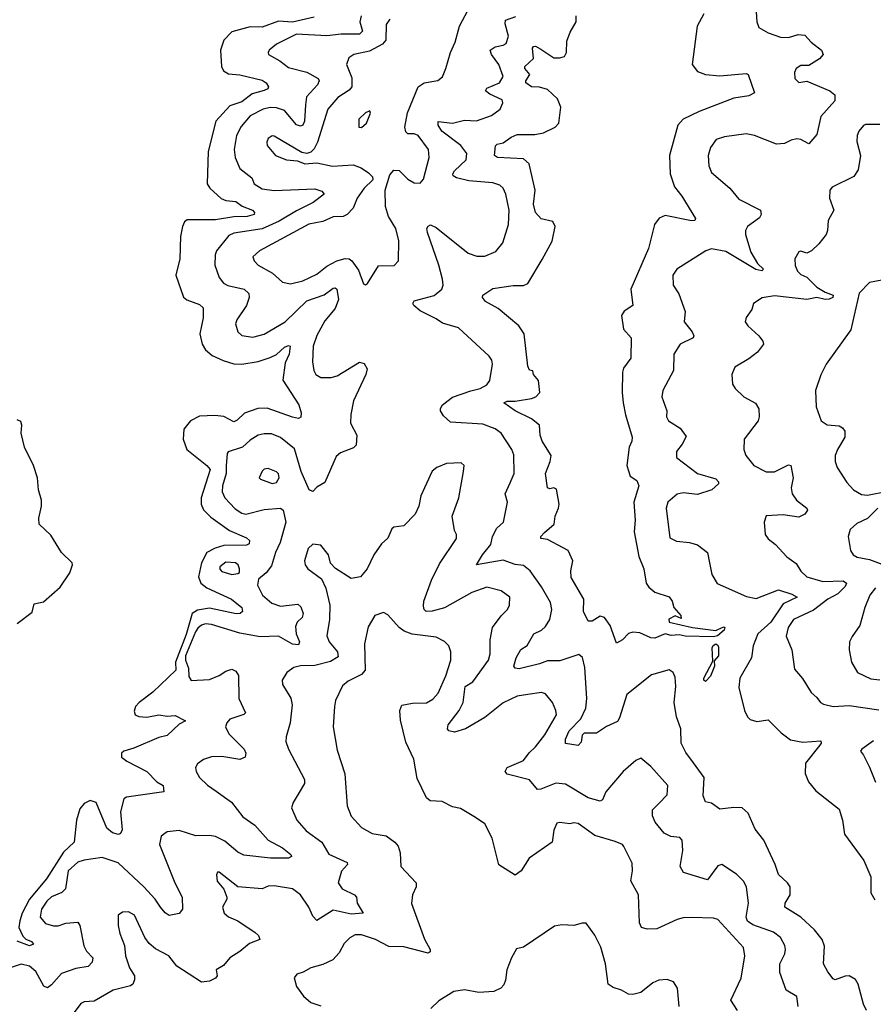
# Model space of a CAD drawing. Extents: x 2143765 to 2212931, y 878955 to 1017455.
# Tile 188 of 256: x 2176127 to 2180344, y 956835 to 961696. Entities that reach past the tile are written whole.
import ezdxf

# ---------------------------------------------------------------- set-up
doc = ezdxf.new("R2010")
doc.units = 0

msp = doc.modelspace()

# ---------------------------------------------------------------- linework, layer by layer
at = {"layer": '0CON20XD'}
for points in [[(2177835, 960386.7), (2177845, 960393.3), (2177899.5, 960480.5), (2177977, 960483), (2177998, 960505), (2177999.5, 960605), (2177984.7, 960664.7), (2177949.5, 960725), (2177934.6, 960774.6), (2177933.1, 960855), (2177955, 960930), (2177975, 960953.3), (2178000.9, 960950.9), (2178045, 960909.4), (2178075, 960890), (2178105, 960888.8), (2178121.7, 960908.3), (2178150, 961015), (2178147.3, 961055), (2178095, 961124.5), (2178075, 961132.9), (2178045, 961132.9), (2178035, 961142.9), (2178030.3, 961165), (2178043.2, 961236.8), (2178095.4, 961365), (2178125, 961383.9), (2178193.3, 961396.7), (2178215.5, 961414.5), (2178232.9, 961455), (2178254.4, 961535), (2178277.5, 961585), (2178299.5, 961665), (2178400, 961855)], [(2179764.3, 961735), (2179768, 961685), (2179777.7, 961657.7), (2179825, 961630.8), (2179885, 961610.5), (2179925, 961608.9), (2179973.2, 961623.2), (2180005, 961620), (2180037.1, 961585), (2180087.5, 961545), (2180095.6, 961525), (2180077.3, 961502.7), (2180025, 961470), (2179985, 961470.6), (2179962.5, 961455), (2179954.3, 961435), (2179956, 961405), (2179975, 961386.2), (2180015, 961392), (2180128.8, 961345), (2180154, 961325), (2180154.2, 961295), (2180085, 961217.5), (2180065, 961128.8), (2180025, 961082.5), (2179985, 961104.4), (2179965, 961107.5), (2179938.3, 961101.7), (2179905, 961084.4), (2179865, 961081.9), (2179756.7, 961125), (2179715, 961132.2), (2179608.6, 961118.6), (2179568, 961105), (2179538.6, 961065), (2179528.1, 961025), (2179530.6, 960975), (2179545, 960942.5), (2179634.2, 960865), (2179679.8, 960809.8), (2179785.8, 960755), (2179789.5, 960735), (2179781.7, 960718.3), (2179722.5, 960675), (2179712.5, 960655), (2179711.8, 960635), (2179739.1, 960549.1), (2179771.8, 960491.8), (2179801.9, 960465), (2179793, 960457), (2179763.4, 960463.4), (2179615, 960551.5), (2179545, 960565.6), (2179516.7, 960555), (2179373.8, 960465), (2179352.5, 960435), (2179355.7, 960385), (2179382.6, 960342.6), (2179413.8, 960255), (2179409.2, 960205), (2179448.1, 960155)], [(2177582.1, 961707.9), (2177475, 961683.8), (2177405, 961688.1), (2177325, 961659.6), (2177265, 961661.2), (2177174.5, 961635.5), (2177135, 961594.3), (2177119.3, 961545), (2177124.6, 961465), (2177134.2, 961444.2), (2177159.2, 961429.2), (2177215, 961424.3), (2177325, 961398), (2177344.4, 961385), (2177356.7, 961365), (2177352.5, 961355), (2177335, 961346.2), (2177275, 961330.2), (2177225, 961290.6), (2177165, 961270.7), (2177095.3, 961194.7), (2177058.5, 961045), (2177053.6, 960885), (2177066.4, 960865), (2177122.6, 960812.6), (2177145, 960803.8), (2177195, 960798.9), (2177225.9, 960775.9), (2177277.1, 960755), (2177287.1, 960745), (2177285.7, 960735), (2177250, 960725), (2177185, 960722.5), (2177095, 960707.5), (2176955, 960708), (2176941.2, 960698.8), (2176930.8, 960675), (2176921.4, 960625), (2176917.8, 960515), (2176898, 960435), (2176937, 960327), (2176953.2, 960313.2), (2177015, 960290.6), (2177033.2, 960273.2), (2177033.5, 960225), (2177017.7, 960145), (2177029.1, 960095), (2177045, 960067.1), (2177078.7, 960038.7), (2177132.9, 960012.9), (2177185, 959997.3), (2177225, 959995.3), (2177305, 960009.1), (2177365, 960027.8), (2177395, 960043.9), (2177435, 960078.8), (2177455, 960087.5), (2177464, 960084), (2177458.4, 960045), (2177438.7, 960001.3), (2177426.3, 959916.3), (2177506, 959795), (2177517.5, 959755), (2177516.1, 959733.9), (2177505, 959728), (2177475, 959733.8), (2177349.1, 959779.1), (2177303.6, 959776.4), (2177237, 959753), (2177201.4, 959718.6), (2177185, 959711.1), (2177135, 959736.7), (2177091.9, 959741.9), (2177015, 959738), (2176971.1, 959715), (2176938.2, 959675), (2176934, 959625), (2176952.3, 959575), (2177052, 959495), (2177067.5, 959475), (2177023, 959335), (2177024, 959305), (2177035.8, 959275.8), (2177071, 959241), (2177162.9, 959175), (2177248.1, 959138.1), (2177263.1, 959125), (2177260.9, 959109.1), (2177248.3, 959101.7), (2177135, 959100.3), (2177092.4, 959087.6), (2177051.9, 959065), (2177025, 959014.5), (2177010.3, 958945), (2177021.8, 958915), (2177051.5, 958891.5), (2177173.5, 958835), (2177224, 958795), (2177228.1, 958775), (2177216.2, 958765), (2177196.4, 958763.6), (2177065, 958790.6), (2177005, 958780.9), (2176979.4, 958765), (2176949, 958661), (2176897.5, 958525), (2176898.4, 958485), (2176785, 958375.9), (2176716.9, 958325), (2176699.4, 958305), (2176692.5, 958282.5), (2176697.5, 958265), (2176715.4, 958255.4), (2176755, 958253.6), (2176815, 958264.7), (2176855, 958257.3), (2176895, 958261.8), (2176946.2, 958235), (2176915, 958218.9), (2176855, 958162), (2176815, 958153.2), (2176690.3, 958100.3), (2176641.2, 958085), (2176630, 958075), (2176630, 958055), (2176656.2, 958035), (2176755.6, 957985), (2176805, 957934.2), (2176836.2, 957915), (2176840, 957885), (2176655, 957857.5), (2176640.9, 957849.1), (2176624.6, 957785.4), (2176632.7, 957697.3), (2176625, 957678.8), (2176615.7, 957674.3), (2176585, 957681.8), (2176557.9, 957705), (2176505, 957831.5), (2176475, 957841.2), (2176445, 957827.3), (2176425, 957800), (2176407.4, 957745), (2176397.1, 957635), (2176343.6, 957586.4), (2176259.1, 957455), (2176175.2, 957355), (2176139.2, 957285), (2176128, 957248), (2176123.2, 957215), (2176142.4, 957172.4), (2176157.6, 957157.6), (2176185.7, 957145), (2176195, 957132), (2176175, 957124.7), (2176115, 957146.9)], [(2177955, 961699.1), (2177938.1, 961671.9), (2177935.8, 961595), (2177919.6, 961575), (2177855, 961541.3), (2177778, 961525), (2177752.3, 961507.7), (2177742.1, 961475), (2177768.3, 961408.3), (2177768.4, 961365), (2177755, 961347.6), (2177698.3, 961311.7), (2177648.9, 961255), (2177599, 961091), (2177581.2, 961058.8), (2177565, 961042.9), (2177545, 961035.6), (2177520.5, 961040.5), (2177385, 961121.4), (2177375, 961122.5), (2177355, 961110), (2177348.1, 961091.9), (2177350, 961075), (2177390, 961025), (2177445, 961004.3), (2177499.4, 960999.4), (2177535, 960984.3), (2177595, 960989.1), (2177672.4, 960972.4), (2177775, 960979.2), (2177814.2, 960964.2), (2177850.7, 960940.7), (2177869.8, 960919.8), (2177871.1, 960905), (2177829.4, 960865), (2177794.6, 960815.4), (2177774.2, 960765.8), (2177744.4, 960735), (2177724.8, 960725.2), (2177675, 960722.3), (2177625, 960699.7), (2177555, 960686.5), (2177475.9, 960644.1), (2177311.4, 960555), (2177279.2, 960525), (2177285.7, 960505), (2177305.8, 960485), (2177375.6, 960445), (2177425, 960400.6), (2177465, 960391.5), (2177525, 960407.2), (2177595, 960439.2), (2177645, 960478.8), (2177693.8, 960506.2), (2177735, 960517.9), (2177755, 960515.3), (2177768.5, 960505), (2177800, 960460), (2177825, 960392.5), (2177835, 960386.7)], [(2177814.4, 961715.6), (2177807.6, 961685), (2177820, 961640), (2177805.7, 961625), (2177715, 961625.2), (2177645, 961617.2), (2177495, 961624.7), (2177395.8, 961575), (2177360, 961545), (2177353.8, 961535), (2177356.2, 961525), (2177412.5, 961492.5), (2177455, 961459.5), (2177545, 961437.6), (2177601.8, 961405), (2177606.4, 961395), (2177597.5, 961375), (2177543.9, 961316.1), (2177539.1, 961275)], [(2180309.2, 956805), (2180295, 956835.6), (2180268.1, 956935), (2180255, 956958.5), (2180224.6, 956975.4), (2180205, 956974.5), (2180155, 956956), (2180145, 956960.8), (2180118.1, 956995), (2180097.1, 957035), (2180102.1, 957122.1), (2180090.6, 957155), (2180052.3, 957202.3), (2179985.3, 957265), (2179907.3, 957315), (2179908.7, 957335), (2179932.9, 957375), (2179932.3, 957415), (2179919.5, 957435), (2179875.7, 957475.7), (2179858.8, 957525), (2179802.5, 957645), (2179759.6, 957699.6), (2179725, 957779.2), (2179695, 957804.5), (2179655, 957807.5), (2179585, 957799.2), (2179545, 957827.5), (2179514.1, 957834.1), (2179502.9, 957865), (2179508.2, 957955), (2179455, 958026.7), (2179418, 958078), (2179394.1, 958125), (2179392.2, 958195), (2179370.7, 958255), (2179360.4, 958325), (2179368.2, 958405), (2179365, 958450), (2179355, 958473.3), (2179335.9, 958485.9), (2179248, 958462), (2179126.2, 958365), (2179090.7, 958249.3), (2179079.3, 958230.7), (2179025, 958206.9), (2178976.7, 958173.3), (2178915, 958173.1), (2178905.5, 958164.5), (2178900.3, 958129.7), (2178885, 958112.5), (2178823.1, 958123.1), (2178823.8, 958145), (2178840.6, 958185), (2178899.6, 958245), (2178923.2, 958296.8), (2178928, 958345), (2178918.1, 958498.1), (2178907.7, 958547.7), (2178888.3, 958561.7), (2178795, 958531.1), (2178735, 958531.7), (2178695, 958515.3), (2178595, 958492.2), (2178575, 958494.4), (2178567.9, 958505), (2178578.8, 958545), (2178602.4, 958587.6), (2178633.4, 958606.6), (2178666.5, 958665), (2178705, 958682.3), (2178725, 958700.6), (2178745.4, 958735), (2178756.2, 958785), (2178748.7, 958818.7), (2178705, 958895.6), (2178648.5, 958975), (2178615, 959001.5), (2178575, 959005.9), (2178515, 959027.1), (2178383.8, 959005), (2178412.5, 959055), (2178454.6, 959105), (2178463.1, 959145), (2178483.5, 959186.5), (2178516.9, 959215), (2178536.5, 959315), (2178525.7, 959355.7), (2178549.8, 959410.2), (2178568.8, 959455), (2178568.3, 959548.3), (2178557.9, 959575), (2178505, 959654.5), (2178475, 959676.1), (2178415, 959698.6), (2178255, 959708.9), (2178220, 959740), (2178205.6, 959765), (2178205, 959776.7), (2178215.7, 959795), (2178265, 959831.8), (2178355, 959864.6), (2178402, 959875), (2178435, 959893.6), (2178449.5, 959915), (2178463.1, 959995), (2178459.4, 960015), (2178445.7, 960035), (2178295.3, 960175.3), (2178215, 960198), (2178185, 960219.6), (2178105, 960259.3), (2178073.5, 960285), (2178069.4, 960295), (2178075, 960308.1), (2178175, 960334.7), (2178212.7, 960365), (2178218.8, 960385), (2178215.3, 960415), (2178197, 960485), (2178140.8, 960645), (2178138.8, 960665), (2178145, 960677.5), (2178157, 960683), (2178185, 960670), (2178342.7, 960542.7), (2178385, 960529.2), (2178425, 960527.9), (2178478.5, 960551.5), (2178513.3, 960595), (2178541.2, 960685), (2178545.4, 960755), (2178528.9, 960835), (2178514.6, 960864.6), (2178498.8, 960878.8), (2178465, 960891.2), (2178345, 960899.8), (2178284.8, 960914.8), (2178269.1, 960925), (2178266.9, 960935), (2178275, 960950), (2178332.1, 961005), (2178336.2, 961035), (2178305.4, 961075), (2178212.5, 961145), (2178193.8, 961175), (2178195, 961193.8), (2178265, 961185.3), (2178325, 961199.7), (2178383.1, 961196.9), (2178457.4, 961222.6), (2178500, 961255), (2178514.2, 961285), (2178510.3, 961300.3), (2178448.7, 961328.7), (2178428.1, 961345), (2178435, 961358.5), (2178496.9, 961385), (2178515.5, 961415), (2178493.3, 961475), (2178457.7, 961525), (2178450.9, 961545), (2178475, 961562.9), (2178515, 961569.6), (2178530.8, 961579.2), (2178541.5, 961615), (2178524.7, 961675), (2178526, 961694), (2178578.2, 961711.8)], [(2179506.9, 961725), (2179472.9, 961665), (2179449.4, 961475), (2179475, 961440.6), (2179515.3, 961425.3), (2179585, 961419.6), (2179715, 961430), (2179725, 961426.2), (2179756.2, 961335), (2179729.1, 961320.9), (2179655, 961308.2), (2179482.8, 961242.8), (2179405, 961205.5), (2179378.5, 961175), (2179336.4, 961025), (2179340.3, 960935), (2179361.5, 960871.5), (2179397.3, 960825), (2179465.7, 960714.3), (2179461.2, 960705), (2179445, 960702.8), (2179315, 960730), (2179285, 960716.9), (2179262.7, 960685), (2179233.2, 960566.8), (2179145.4, 960365), (2179155.6, 960285), (2179112.5, 960257.5), (2179099.4, 960235), (2179108.9, 960168.9), (2179147.5, 960125), (2179145.5, 960024.5), (2179110, 959975), (2179104.6, 959955.4), (2179102.9, 959855), (2179108.8, 959805), (2179119.6, 959745), (2179152.9, 959635), (2179150.8, 959615), (2179137.1, 959585), (2179125.4, 959495), (2179142.6, 959442.6), (2179175, 959422), (2179185.6, 959395.6), (2179160.3, 959315), (2179167.1, 959225), (2179162, 959168), (2179186, 959046), (2179209.6, 958985), (2179222.3, 958915), (2179235, 958894.4), (2179265, 958870), (2179335, 958847.5), (2179350, 958825), (2179357.5, 958795), (2179392.5, 958755), (2179395, 958740), (2179365, 958752.5), (2179333.6, 958736.4), (2179335, 958722), (2179450, 958695), (2179565, 958680.9), (2179576, 958685), (2179605, 958698.6), (2179610, 958695), (2179607.6, 958682.4), (2179573.8, 958655), (2179555, 958650), (2179415, 958651.9), (2179385, 958660), (2179345, 958656.4), (2179315, 958664), (2179265, 958642.1), (2179245, 958644.6), (2179189.9, 958669.9), (2179155, 958671.8), (2179133.8, 958666.2), (2179105, 958634), (2179075, 958617.5), (2179044.6, 958705), (2179015, 958744.5), (2178995, 958751.5), (2178955, 958726), (2178935, 958726.7), (2178911.4, 958775), (2178913.5, 958835), (2178851.8, 958941.8), (2178849.1, 958975), (2178858.6, 959025), (2178835.8, 959075), (2178735, 959130.6), (2178702, 959135), (2178701.2, 959145), (2178719.2, 959165), (2178767.3, 959205), (2178771.5, 959245), (2178789.4, 959285), (2178791.4, 959305), (2178778.9, 959378.9), (2178765.8, 959385.8), (2178745, 959380.6), (2178734.6, 959384.6), (2178723.8, 959455), (2178746.9, 959515), (2178752, 959545), (2178707.8, 959615), (2178697.5, 959645), (2178694.3, 959695), (2178655.2, 959725.2), (2178574.7, 959764.7), (2178518.8, 959805), (2178535, 959812.5), (2178575, 959812.3), (2178654.5, 959825.5), (2178676.2, 959835), (2178696, 959855), (2178689.2, 959915), (2178665.8, 959945), (2178662.5, 959962.5), (2178645, 959966.7), (2178636.3, 959986.3), (2178619.6, 960145), (2178593.1, 960185), (2178490.8, 960270.8), (2178428.8, 960305), (2178413.8, 960325), (2178415, 960336.7), (2178465, 960368.6), (2178565, 960384), (2178615.3, 960384.7), (2178636.9, 960393.1), (2178708.2, 960511.8), (2178757.5, 960602.5), (2178772.2, 960675), (2178760, 960700), (2178703.5, 960713.5), (2178674.5, 960745), (2178665.4, 960785), (2178673.3, 960855), (2178643.2, 960985), (2178615, 961009.2), (2178486.5, 961016.5), (2178471.9, 961025), (2178477.1, 961072.9), (2178485, 961082), (2178515, 961088.5), (2178554.2, 961115.8), (2178585, 961128.7), (2178671.2, 961128.8), (2178715, 961137.4), (2178771.9, 961165), (2178790, 961185), (2178799.7, 961265), (2178783.8, 961305), (2178735, 961350.7), (2178695, 961363.3), (2178655, 961364.7), (2178627.9, 961385), (2178627.1, 961395), (2178647.5, 961425), (2178623.1, 961455), (2178622.1, 961465), (2178664.7, 961505), (2178660, 961555), (2178665, 961564.3), (2178675, 961566.2), (2178701, 961551), (2178765, 961508.2), (2178792.8, 961507.2), (2178818, 961515), (2178828.9, 961535), (2178830.2, 961589.8), (2178846.1, 961633.9), (2178875.8, 961685), (2178875.8, 961715)], [(2177539.1, 961275), (2177534.1, 961195.9), (2177525, 961175.5), (2177515, 961170.3), (2177495, 961177.3), (2177435, 961247.6), (2177395, 961261.1), (2177365, 961263.3), (2177329.2, 961255), (2177265, 961220.7), (2177221.4, 961168.6), (2177198.8, 961125), (2177187.3, 961055), (2177191.8, 961015), (2177215, 960961.9), (2177273.5, 960915), (2177285.6, 960885), (2177325, 960860.8), (2177385, 960852.6), (2177585, 960860.8), (2177620, 960850), (2177630.8, 960835), (2177577.1, 960792.9), (2177495, 960753), (2177408.6, 960701.4), (2177325, 960663.5), (2177185, 960641.9), (2177159.7, 960630.3), (2177098.9, 960555), (2177092, 960535), (2177090.7, 960485), (2177113, 960423), (2177134.4, 960395), (2177155, 960383.3), (2177236, 960365), (2177259.4, 960345), (2177261.5, 960325), (2177248.2, 960285), (2177199.5, 960215), (2177192.7, 960195), (2177204.4, 960155), (2177225, 960137.5), (2177278, 960128), (2177335, 960143.1), (2177438.2, 960205), (2177545, 960308.9), (2177631.5, 960338.5), (2177675, 960370.5), (2177685, 960373.1), (2177694.3, 960365), (2177701.4, 960315), (2177685, 960270), (2177635, 960208.8), (2177595, 960136.9), (2177577.6, 960085), (2177573.1, 960006.9), (2177580.4, 959965), (2177590, 959945), (2177615, 959930.4), (2177665, 959930), (2177695, 959937.7), (2177805, 960005.7), (2177828.2, 959998.2), (2177843.3, 959973.3), (2177837.7, 959945), (2177776.2, 959815), (2177762.2, 959747.8), (2177761.5, 959705), (2177792.5, 959645), (2177788.6, 959595), (2177776.8, 959583.2), (2177711.8, 959558.2), (2177690.7, 959539.3), (2177635, 959412), (2177595, 959388.6), (2177575, 959367.5), (2177557.5, 959375), (2177517.1, 959465), (2177485, 959578.1), (2177415, 959633.2), (2177371.1, 959651.1), (2177335, 959651.8), (2177305, 959644.6), (2177265, 959620.8), (2177228.2, 959585), (2177157.7, 959562.3), (2177152.2, 959555), (2177147.2, 959492.8), (2177146.7, 959455), (2177128.2, 959395), (2177127.7, 959365), (2177141.2, 959335), (2177191.5, 959281.5), (2177225, 959260), (2177245, 959254.6), (2177335, 959278.4), (2177415, 959285.4), (2177428.9, 959275), (2177441.6, 959215), (2177414.3, 959115.7), (2177390.4, 959065), (2177370.6, 958999.4), (2177345.3, 958964.7), (2177306.7, 958933.3), (2177301.9, 958905), (2177326.4, 958855), (2177373.3, 958815), (2177415, 958801.4), (2177500.7, 958810.7), (2177516.7, 958796.7), (2177527.5, 958765), (2177522.1, 958745), (2177498.2, 958721.8), (2177489.5, 958700.5), (2177492.1, 958665), (2177510, 958625), (2177505, 958610.6), (2177475, 958613.3), (2177405, 958652.5), (2177315, 958648.6), (2177215, 958666.9), (2177075, 958711.1), (2177045, 958713), (2177025, 958706.6), (2177007, 958693), (2176995.7, 958674.3), (2176946.7, 958555), (2176946, 958535), (2176961.7, 958495), (2176963.2, 958453.2), (2176974.6, 958434.6), (2177065, 958438.2), (2177111.9, 958458.1), (2177145, 958480.4), (2177175, 958489.4), (2177195, 958480), (2177208.2, 958458.2), (2177210.4, 958345), (2177242, 958275), (2177235, 958266.2), (2177165, 958243.1), (2177150.6, 958225), (2177144.4, 958205), (2177160.5, 958170.5), (2177236.5, 958095), (2177243.6, 958075), (2177241.4, 958055), (2177215.4, 958044.6), (2177125, 958058.8), (2177075, 958056.2), (2177035, 958044.3), (2177005, 958022.5), (2176995.6, 958005), (2176998.1, 957985), (2177015, 957954.3), (2177055, 957916.7), (2177097.7, 957887.7), (2177173.9, 957833.9), (2177230.2, 957760.2), (2177289.1, 957719.1), (2177355.3, 957645.3), (2177425, 957607.5), (2177467.1, 957575), (2177469.2, 957565), (2177455, 957557.1), (2177366.5, 957556.5), (2177235, 957571.9), (2177205, 957586.7), (2177141.1, 957641.1), (2177095, 957663.1), (2177065, 957668.5), (2176996.5, 957666.5), (2176915, 957693.8), (2176855, 957686.5), (2176825.6, 957665), (2176817.1, 957625), (2176893.5, 957435), (2176929.6, 957365), (2176931.8, 957305), (2176915, 957283.5), (2176865, 957273.9), (2176845, 957286.1), (2176822.4, 957315), (2176797.1, 957355), (2176740, 957415), (2176613.6, 957533.6), (2176535, 957559.5), (2176445, 957547), (2176415, 957537.1), (2176366.8, 957495), (2176352.9, 957405), (2176335, 957387.7), (2176285, 957365.7), (2176260.8, 957345), (2176235.3, 957305), (2176228.5, 957265), (2176255, 957234.5), (2176295, 957222.1), (2176317.4, 957222.6), (2176355, 957235.5), (2176415, 957240), (2176424.5, 957224.5), (2176443.6, 957123.6), (2176457.1, 957097.1), (2176488, 957065), (2176485, 957043.3), (2176465, 957022.5), (2176405, 957011.5), (2176333.1, 956986.9), (2176285, 956930.6), (2176265, 956916.9), (2176245.8, 956925), (2176206.4, 956996.4), (2176175, 957024.1), (2176135, 957033.4), (2176085, 957016.4)], [(2177815, 961163.8), (2177840, 961185), (2177860, 961235), (2177857, 961247), (2177835, 961236.7), (2177802, 961205), (2177802.5, 961165), (2177815, 961163.8)], [(2180375, 961178.1), (2180305, 961178.1), (2180295, 961174), (2180272.5, 961145), (2180264.3, 961125), (2180262.5, 961095), (2180280.6, 961025), (2180268.9, 960955), (2180247.2, 960922.8), (2180140.3, 960869.7), (2180128, 960855), (2180127.1, 960815), (2180148, 960755), (2180121.2, 960705), (2180117.5, 960655), (2180110, 960635), (2180075, 960588.8), (2180038.8, 960555), (2180015, 960544.3), (2179985, 960554), (2179975, 960550), (2179955.7, 960515), (2179957.7, 960482.3), (2179968.9, 960455), (2179985, 960438.9), (2180015.7, 960425), (2180064.3, 960375), (2180105, 960350.6), (2180145, 960336.7), (2180142.9, 960325), (2180125, 960315.8), (2180105, 960314.4), (2180065, 960324.7), (2180015, 960315.3), (2179855, 960332.9), (2179795, 960322.5), (2179751.2, 960295), (2179744.3, 960265), (2179715, 960226.2), (2179711.4, 960205), (2179724, 960185), (2179778.6, 960135), (2179798.3, 960108.3), (2179801.2, 960095), (2179772, 960055), (2179728.9, 960021.1), (2179659.1, 959980.9), (2179644, 959945), (2179647.3, 959897.3), (2179660.8, 959875), (2179703.8, 959835), (2179762.4, 959802.4), (2179778.6, 959775), (2179780, 959735), (2179774.4, 959715), (2179705.8, 959625), (2179704, 959575), (2179714, 959545), (2179754.2, 959495), (2179815, 959463.8), (2179855.3, 959464.7), (2179925, 959498.1)], [(2180385, 960410.6), (2180325, 960398), (2180273.8, 960346.2), (2180232.5, 960165), (2180111.2, 959995), (2180085, 959942.5), (2180058, 959865), (2180061.1, 959785), (2180086, 959715), (2180116.4, 959696.4), (2180175, 959691.1), (2180191.8, 959681.8), (2180202.7, 959665), (2180202.5, 959635), (2180166.5, 959575), (2180155.6, 959545), (2180154.5, 959515), (2180165.6, 959485), (2180212.1, 959412.1), (2180245.6, 959375), (2180285, 959351.8), (2180315, 959348.5), (2180415, 959368)], [(2179448.1, 960155), (2179456.9, 960135), (2179454.2, 960125), (2179389.2, 960095), (2179358.8, 960045), (2179356.7, 959965), (2179304.3, 959865), (2179299.2, 959835), (2179323.3, 959765), (2179322, 959735), (2179332, 959715), (2179389.1, 959679.1), (2179418.7, 959638.7), (2179399.4, 959600.6), (2179371.4, 959565), (2179371.9, 959535), (2179475.7, 959455.7), (2179565, 959430.2), (2179578.5, 959415), (2179578.1, 959405), (2179545.4, 959374.6), (2179475, 959352), (2179405, 959360), (2179375, 959354.4), (2179328.6, 959315), (2179320.6, 959285), (2179338.3, 959138.3), (2179370.9, 959120.9), (2179435, 959115.6), (2179475, 959104.4), (2179525, 959065.8), (2179534.5, 959015.5), (2179546.7, 958956.7), (2179572.4, 958912.4), (2179718, 958848), (2179765, 958838.2), (2179875, 958881), (2179940.8, 958860.8), (2179967.8, 958845), (2179897.9, 958812.1), (2179837.7, 958722.3), (2179772.5, 958665), (2179750.9, 958605), (2179742.5, 958545), (2179685, 958446), (2179679.3, 958399.3), (2179706.9, 958285), (2179721.5, 958255), (2179735, 958241.8), (2179768.5, 958231.5), (2179825, 958240), (2179888.8, 958175), (2179935, 958141.3), (2179995, 958128.9), (2180084.2, 958135.8), (2180086, 958125), (2180079.6, 958115), (2180007.8, 958025), (2180006.7, 957975), (2180024.2, 957934.2), (2180059.7, 957889.7), (2180175, 957798.8), (2180190.6, 957745), (2180200.8, 957675), (2180296.6, 957545), (2180332, 957465), (2180332.1, 957385), (2180350.5, 957350.5)], [(2176115.5, 958715), (2176189.3, 958770.7), (2176198.2, 958811.8), (2176245, 958821.9), (2176326.7, 958895), (2176375.7, 958965), (2176388.8, 959005), (2176386.2, 959015), (2176334, 959065), (2176281.7, 959151.7), (2176224.2, 959205), (2176221.4, 959235), (2176234.5, 959295), (2176234.5, 959324.5), (2176219.5, 959375), (2176215.8, 959434.2), (2176195.8, 959495.8), (2176151.2, 959585), (2176133.8, 959655), (2176137.8, 959695), (2176132.2, 959712.2), (2176115, 959721.1)], [(2179972.5, 956825), (2179965, 956873.3), (2179913.1, 956905), (2179882.6, 956992.6), (2179882.3, 957035), (2179905.9, 957084.1), (2179909.6, 957105), (2179907.3, 957125), (2179885, 957165.7), (2179851.3, 957191.3), (2179748, 957228), (2179721.6, 957245), (2179715.9, 957265), (2179726.4, 957335), (2179716.4, 957415), (2179703, 957443), (2179668, 957478), (2179595, 957526), (2179575, 957518.8), (2179525, 957450.4), (2179405.7, 957485.7), (2179389.2, 957515), (2179402.9, 957595), (2179400, 957645), (2179388, 957658), (2179343.3, 957663.3), (2179310.3, 957680.3), (2179265.5, 957735), (2179252.5, 957765), (2179252.5, 957795), (2179285, 957827.5), (2179325, 957870), (2179328.1, 957915), (2179245, 958009.2), (2179195, 958050.8), (2179170.7, 958039.3), (2179108, 957985), (2179022.5, 957885), (2179006, 957845), (2178995, 957837.5), (2178934.7, 957854.7), (2178822.4, 957922.4), (2178775, 957927.1), (2178702.1, 957897.9), (2178685, 957896.5), (2178645, 957944.2), (2178535, 957971.4), (2178525.7, 957985), (2178534.3, 958005), (2178615, 958039.5), (2178643.3, 958076.7), (2178675, 958105.6), (2178721.1, 958165), (2178778.2, 958265), (2178776.2, 958285), (2178758.2, 958325), (2178725, 958367.5), (2178704.4, 958374.4), (2178636.7, 958365), (2178585, 958356.7), (2178515, 958323.8), (2178425, 958251.8), (2178329.2, 958195), (2178275, 958178.6), (2178246.7, 958185), (2178240, 958195), (2178244.3, 958215), (2178298.2, 958285), (2178317.7, 958325), (2178327.3, 958405), (2178365, 958427.8), (2178442.3, 958535), (2178451.2, 958565), (2178451.2, 958635), (2178463.3, 958695), (2178505, 958753.8), (2178537.5, 958785), (2178546.7, 958805), (2178547.5, 958845), (2178505, 958876.5), (2178435, 958894.5), (2178361.3, 958868.7), (2178225, 958792.2), (2178165, 958775.9), (2178135, 958774.6), (2178125, 958783.8), (2178121.3, 958801.3), (2178124, 958825), (2178160.6, 958929.4), (2178200.7, 959009.3), (2178285.6, 959135), (2178285.6, 959155), (2178275.7, 959175), (2178263.1, 959245), (2178296.7, 959335), (2178320, 959465), (2178322.5, 959495), (2178308.3, 959508.3), (2178235, 959505.6), (2178187.5, 959485), (2178165, 959466.7), (2178108.8, 959345), (2178098, 959295), (2178080, 959255), (2178025, 959196.7), (2177975, 959190), (2177965, 959182.5), (2177945, 959136.7), (2177915, 959108), (2177875.8, 959055), (2177843.3, 958985), (2177810, 958945), (2177765, 958936.7), (2177686.4, 958986.4), (2177662.8, 959012.8), (2177651.9, 959055), (2177615, 959102.5), (2177575, 959106.7), (2177551.9, 959085), (2177534.3, 959024.3), (2177538, 959005), (2177551.2, 958985), (2177617.5, 958935), (2177639.2, 958889.2), (2177659.2, 958805), (2177656.8, 958735), (2177644.6, 958655), (2177655.4, 958625), (2177696.2, 958575), (2177700, 958550), (2177662.7, 958527.3), (2177585, 958507.6), (2177513.5, 958506.5), (2177481.5, 958498.5), (2177446, 958474), (2177423.3, 958435), (2177425, 958413.3), (2177466.3, 958346.3), (2177473, 958313), (2177462.9, 958225), (2177443.1, 958155), (2177442.4, 958132.4), (2177455.6, 958095), (2177534.5, 957945), (2177533.3, 957925), (2177503, 957873), (2177478.3, 957831.7), (2177470, 957805), (2177495.8, 957745), (2177541.5, 957691.5), (2177620, 957635), (2177655, 957576.7), (2177744.3, 957535), (2177745.8, 957525), (2177717.2, 957492.8), (2177699.6, 957435), (2177719.5, 957405), (2177781.4, 957375), (2177790.6, 957365), (2177794.4, 957335), (2177823.8, 957285), (2177765, 957280.6), (2177675, 957299.6), (2177595, 957248.8), (2177575, 957270), (2177556.2, 957315), (2177515, 957375.4), (2177475, 957404.7), (2177385, 957420.8), (2177355, 957418), (2177325, 957405.9), (2177205, 957414.5), (2177113, 957487), (2177105, 957487.5), (2177100, 957475), (2177102.9, 957442.9), (2177135, 957403.3), (2177150, 957365), (2177150.8, 957355), (2177129.2, 957315), (2177138, 957285), (2177157.9, 957267.9), (2177205, 957248.1), (2177289.7, 957189.7), (2177307.1, 957175), (2177312.9, 957155), (2177262.5, 957135), (2177215, 957095.4), (2177165.7, 957065), (2177133.2, 957026.8), (2177098, 957005), (2177102.5, 956975), (2177094, 956965), (2177065, 956949.4), (2177025, 956944.2), (2176903.9, 957023.9), (2176864, 957075), (2176798.7, 957108.7), (2176766.9, 957135), (2176745.4, 957165.4), (2176695, 957275.7), (2176665, 957291.9), (2176635, 957290), (2176614.2, 957275), (2176612.9, 957225), (2176621.1, 957185), (2176644.4, 957125), (2176649.4, 957075), (2176670.4, 957015), (2176693.9, 956975), (2176694.1, 956955.9), (2176685.3, 956934.7), (2176674, 956926), (2176589.2, 956905), (2176495, 956851.3), (2176445, 956847.9), (2176430, 956840), (2176397.1, 956795)], [(2179925, 959498.1), (2179935.8, 959495), (2179948.5, 959435), (2179937.1, 959385), (2179943.1, 959355), (2179964.8, 959324.8), (2180014.4, 959285), (2180018.9, 959275), (2180004.5, 959255), (2179975, 959240.6), (2179897.8, 959252.2), (2179815, 959247.1), (2179804.2, 959215), (2179809.2, 959155), (2179823.4, 959133.4), (2179861.2, 959105), (2179915.8, 959045), (2179962.1, 959012.1), (2179985, 958972.9), (2180015.9, 958945.9), (2180095, 958921.9), (2180195, 958925.7), (2180211.4, 958915), (2180205, 958898.6), (2180168, 958862), (2180119.5, 958835), (2180048.6, 958781.4), (2179950, 958735), (2179923.3, 958695), (2179912.4, 958652.4), (2179940.6, 958585), (2179955, 958490), (2179994.4, 958444.4), (2180036.2, 958375), (2180065, 958350), (2180082, 958325), (2180097.8, 958317.8), (2180145.6, 958305.6), (2180225, 958310.5), (2180371.4, 958288.6)], [(2177375, 959406.2), (2177395, 959411.4), (2177408.9, 959435), (2177405, 959453.3), (2177395, 959463.8), (2177355, 959480), (2177335, 959476.7), (2177325, 959467.5), (2177310, 959435), (2177317, 959427), (2177375, 959406.2)], [(2180365.2, 959284.8), (2180315, 959233.5), (2180261.9, 959208.1), (2180230, 959180), (2180219.4, 959145), (2180231.4, 959075), (2180244, 959055), (2180263, 959043), (2180325, 959030.7), (2180425, 958993.4)], [(2177175, 958957.9), (2177205, 958961.4), (2177212.5, 958967.5), (2177212.9, 958985), (2177205.6, 959005), (2177193.8, 959015), (2177145, 959017.9), (2177115.6, 958995), (2177115, 958983.8), (2177125, 958972.7), (2177175, 958957.9)], [(2180355, 958891.2), (2180326.5, 958855), (2180301.5, 958795), (2180276.5, 958705), (2180238.3, 958651.7), (2180226.5, 958625), (2180223.5, 958585), (2180235.5, 958525), (2180265, 958473.1), (2180331.9, 958441.9), (2180375, 958437.3)], [(2178378.1, 957758.1), (2178305, 957802.5), (2178265, 957810.8), (2178213.9, 957836.1), (2178155, 957840), (2178135.8, 957855), (2178089.8, 957949.8), (2178073.3, 958045), (2178035, 958128.8), (2178007.7, 958237.7), (2178004.7, 958285.3), (2178015, 958311.9), (2178067.4, 958322.6), (2178136, 958324), (2178168.1, 958341.9), (2178195, 958371.9), (2178232.6, 958457.4), (2178257.3, 958535), (2178257.3, 958575), (2178246.5, 958605), (2178225.9, 958625.9), (2178185, 958647.1), (2178065, 958662.8), (2178026.6, 958676.6), (2178001.2, 958695), (2177945, 958758), (2177925, 958769.2), (2177882, 958755), (2177848, 958698), (2177830.5, 958615), (2177833.1, 958485), (2177815, 958464.2), (2177750.2, 958429.8), (2177722.2, 958407.8), (2177687.5, 958335), (2177681.4, 958305), (2177675.8, 958205), (2177695, 958090), (2177733.4, 957973.4), (2177744.3, 957815), (2177765, 957763.8), (2177815, 957708.8), (2177868.6, 957678.6), (2177937.1, 957667.1), (2177980.8, 957635), (2177996.2, 957616.2), (2178006.8, 957583.2), (2178009.2, 957515), (2178086, 957435), (2178086, 957415), (2178068, 957375), (2178062.7, 957332.7), (2178126.5, 957156.5), (2178154.2, 957105), (2178154, 957095), (2178145, 957087.5), (2178025, 957119.3), (2177949.9, 957119.9), (2177884.3, 957155), (2177815, 957177.7), (2177785, 957178.2), (2177757.4, 957162.6), (2177729.2, 957135), (2177705, 957088.8), (2177674.4, 957055.6), (2177625, 957032.5), (2177565, 957015.8), (2177526.8, 956993.2), (2177496.4, 956983.6), (2177483.6, 956966.4), (2177495, 956922.5), (2177529.2, 956875), (2177565, 956844.2), (2177615, 956827.1)], [(2179515, 958429.2), (2179506.2, 958435), (2179506.5, 958445), (2179551.2, 958528.8), (2179547.8, 958595), (2179553, 958607), (2179565, 958614.2), (2179575, 958608.8), (2179578.3, 958598.3), (2179578.2, 958555), (2179558.3, 958531.7), (2179558.9, 958505), (2179539.1, 958455), (2179515, 958429.2)], [(2180344.8, 958135.2), (2180286.2, 958095), (2180280, 958085), (2180295.7, 958065.7), (2180325, 958006.2), (2180355, 957931.2)], [(2179673.1, 956805), (2179639.4, 956855), (2179691.1, 956965), (2179709.5, 957075), (2179701.8, 957115), (2179575, 957254.3), (2179555, 957260.6), (2179444.3, 957264.3), (2179405, 957262.2), (2179375, 957253.5), (2179275, 957207.7), (2179226.4, 957206.4), (2179198.8, 957215), (2179188.2, 957238.2), (2179184.5, 957375), (2179146.5, 957445), (2179154.4, 957495), (2179151.7, 957531.7), (2179111.2, 957615), (2179104.1, 957624.1), (2179069.3, 957639.3), (2178968.3, 957668.3), (2178885, 957727.8), (2178865, 957731.1), (2178845, 957725.5), (2178795, 957733.6), (2178780.7, 957729.3), (2178765.8, 957694.2), (2178757.3, 957635), (2178643.8, 957556.2), (2178605, 957493.8), (2178575, 957473.3), (2178493.1, 957523.1), (2178461.2, 957655), (2178425, 957725.7), (2178378.1, 957758.1)], [(2179384.3, 956825), (2179376, 956915), (2179355.8, 956945.8), (2179325, 956957.5), (2179283.6, 956953.6), (2179255, 956942), (2179195, 956892.9), (2179155, 956883.1), (2179135, 956885.5), (2179100, 956905), (2179057.9, 956917.9), (2179034.5, 956934.5), (2179021.5, 957035), (2178996.9, 957116.9), (2178967.4, 957177.4), (2178925, 957236.2), (2178905, 957236.2), (2178865, 957223.8), (2178805, 957227.1), (2178769.2, 957220.8), (2178615, 957117.5), (2178580.8, 957109.2), (2178555.8, 957064.2), (2178533.3, 957005), (2178527.5, 956955), (2178518.3, 956931.7), (2178503.3, 956915), (2178468.8, 956898.8), (2178395.8, 956894.2), (2178325, 956906.7), (2178272.2, 956897.8), (2178197, 956853), (2178158.1, 956815)]]:
    msp.add_lwpolyline(points, dxfattribs=at)

doc.saveas('drawing.dxf')
